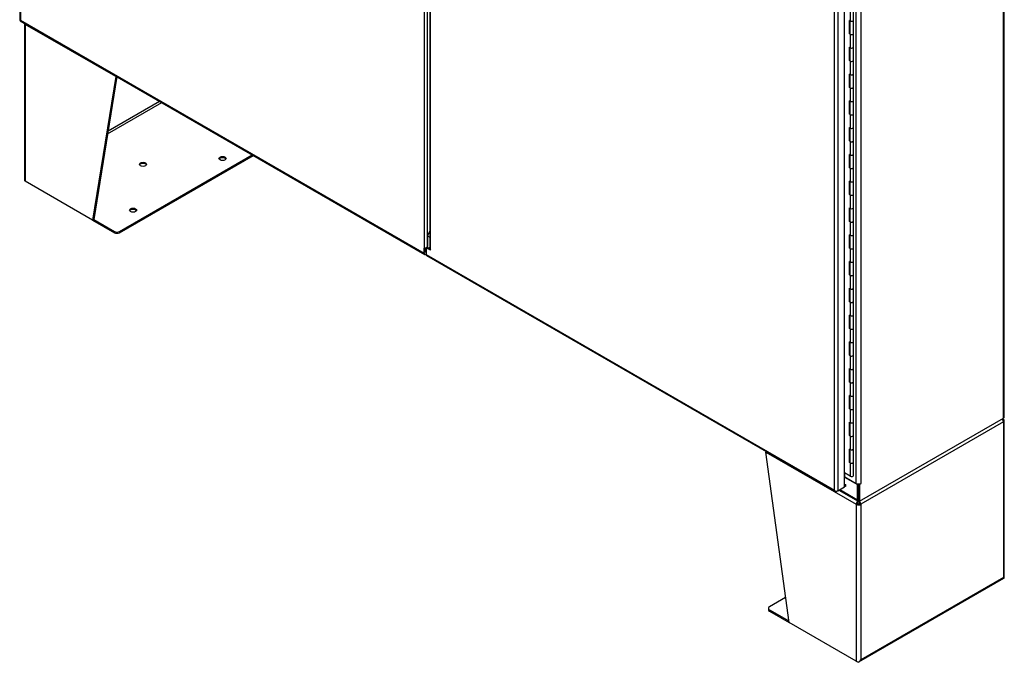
# Model space of a CAD drawing. Header units: inches. Extents: x 2 to 538, y -2 to 358.
# Tile 20 of 22: x 403 to 463, y 253 to 293. Entities that reach past the tile are written whole.
import ezdxf

# ---------------------------------------------------------------- set-up
doc = ezdxf.new("R2010")
doc.units = ezdxf.units.IN
doc.header["$MEASUREMENT"] = 0
for name, color, linetype in [('COM50799-5', 7, 'Continuous'), ('COM54578-68', 7, 'Continuous'), ('COM54928-3', 7, 'Continuous'), ('COM56694-5', 7, 'Continuous'), ('COM71159-5', 7, 'Continuous'), ('COM71163-7', 7, 'Continuous'), ('Default', 7, 'Continuous'), ('GSK11033', 7, 'Continuous')]:
    doc.layers.add(name, color=color, linetype=linetype)

# ---------------------------------------------------------------- blocks, each defined once
blk = doc.blocks.new('SE5')
at = {"layer": 'COM50799-5', "color": 7, "linetype": 'Continuous'}
for p, q in [((402.58, 349.867), (402.58, 292.663)), ((402.622, 349.769), (402.622, 292.644)), ((427.257, 335.241), (427.257, 278.726)), ((427.459, 278.828), (427.459, 334.972)), ((402.618, 292.598), (427.287, 278.356)), ((402.622, 292.644), (402.622, 292.644)), ((402.622, 292.644), (402.622, 292.644)), ((402.622, 292.644), (402.622, 292.644)), ((402.622, 292.644), (402.622, 292.644)), ((402.622, 292.644), (427.257, 278.421)), ((427.257, 278.421), (427.257, 278.726)), ((427.324, 278.46), (427.324, 278.765)), ((427.372, 278.37), (427.358, 278.363))]:
    blk.add_line(p, q, dxfattribs=at)
blk.add_arc((427.244, 279.021), 0.294, 272.48217, 312.78873, dxfattribs=at)
for centre, major_axis, start_param, end_param in [((402.723, 292.663), (0.143, 0), 3.141593, 3.27243), ((402.689, 292.722), (0.072, 0.124), 3.010756, 3.141593), ((427.358, 278.886), (-0.101, -0.175), 1.432071, 1.570796), ((427.358, 278.479), (0.071, 0.124), 2.356194, 3.926991)]:
    blk.add_ellipse(centre, major_axis=major_axis, ratio=0.57735, start_param=start_param, end_param=end_param, dxfattribs=at)
for points in [[(402.581, 292.652), (402.583, 292.65), (402.588, 292.648), (402.598, 292.646), (402.602, 292.645), (402.611, 292.644), (402.616, 292.644), (402.622, 292.644)], [(402.609, 292.605), (402.608, 292.607), (402.608, 292.613), (402.612, 292.623), (402.613, 292.626), (402.617, 292.635), (402.619, 292.639), (402.622, 292.644)]]:
    blk.add_open_spline(points, degree=3, knots=[0, 0, 0, 0, 0.5, 0.5, 0.75, 0.75, 1, 1, 1, 1], dxfattribs=at)
at = {"layer": 'COM54578-68', "color": 7, "linetype": 'Continuous'}
for p, q in [((453.242, 293.406), (453.242, 292.588)), ((453.442, 292.636), (453.442, 293.454)), ((453.242, 292.588), (453.195, 292.616)), ((453.195, 291.8), (453.195, 292.616)), ((453.199, 292.613), (453.199, 291.848)), ((453.208, 292.608), (453.208, 291.821)), ((453.442, 291.821), (453.442, 292.637)), ((453.242, 291.773), (453.195, 291.8)), ((453.199, 291.848), (453.208, 291.843)), ((453.242, 291.773), (453.242, 290.955)), ((453.442, 291.003), (453.442, 291.821)), ((453.242, 290.955), (453.195, 290.983)), ((453.195, 290.167), (453.195, 290.983)), ((453.199, 290.98), (453.199, 290.215)), ((453.208, 290.975), (453.208, 290.188)), ((453.442, 290.188), (453.442, 291.004)), ((453.242, 290.14), (453.195, 290.167)), ((453.199, 290.215), (453.208, 290.21)), ((453.242, 290.14), (453.242, 289.322)), ((453.442, 289.37), (453.442, 290.188)), ((453.242, 289.322), (453.195, 289.35)), ((453.195, 288.534), (453.195, 289.35)), ((453.199, 289.347), (453.199, 288.582)), ((453.208, 289.342), (453.208, 288.555)), ((453.442, 288.555), (453.442, 289.371)), ((453.242, 288.507), (453.195, 288.534)), ((453.199, 288.582), (453.208, 288.577)), ((453.242, 288.507), (453.242, 287.689)), ((453.442, 287.737), (453.442, 288.555)), ((453.242, 287.689), (453.195, 287.717)), ((453.195, 286.901), (453.195, 287.717)), ((453.199, 287.714), (453.199, 286.949)), ((453.208, 287.709), (453.208, 286.922)), ((453.442, 286.922), (453.442, 287.738)), ((453.242, 286.874), (453.195, 286.901)), ((453.199, 286.949), (453.208, 286.944)), ((453.242, 286.874), (453.242, 286.056)), ((453.442, 286.104), (453.442, 286.922)), ((453.242, 286.056), (453.195, 286.084)), ((453.195, 285.268), (453.195, 286.084)), ((453.199, 286.081), (453.199, 285.316)), ((453.208, 286.076), (453.208, 285.289)), ((453.442, 285.289), (453.442, 286.105)), ((453.199, 285.316), (453.208, 285.311)), ((453.442, 284.471), (453.442, 285.289)), ((453.242, 285.241), (453.195, 285.268)), ((453.242, 285.241), (453.242, 284.423)), ((453.242, 284.423), (453.195, 284.451)), ((453.195, 283.635), (453.195, 284.451)), ((453.199, 284.448), (453.199, 283.683)), ((453.208, 284.443), (453.208, 283.656)), ((453.442, 283.656), (453.442, 284.472)), ((453.242, 283.608), (453.195, 283.635)), ((453.199, 283.683), (453.208, 283.678)), ((453.242, 283.608), (453.242, 282.79)), ((453.442, 282.838), (453.442, 283.656)), ((453.242, 282.79), (453.195, 282.818)), ((453.195, 282.002), (453.195, 282.818)), ((453.199, 282.816), (453.199, 282.05)), ((453.208, 282.81), (453.208, 282.023)), ((453.442, 282.023), (453.442, 282.839)), ((453.242, 281.975), (453.195, 282.002)), ((453.199, 282.05), (453.208, 282.045)), ((453.242, 281.975), (453.242, 281.157)), ((453.442, 281.205), (453.442, 282.023)), ((453.242, 281.157), (453.195, 281.185)), ((453.195, 280.369), (453.195, 281.185)), ((453.199, 281.183), (453.199, 280.417)), ((453.208, 281.177), (453.208, 280.39)), ((453.442, 280.39), (453.442, 281.206)), ((453.242, 280.342), (453.195, 280.369)), ((453.199, 280.417), (453.208, 280.412)), ((453.242, 280.342), (453.242, 279.524)), ((453.442, 279.572), (453.442, 280.39)), ((453.242, 279.524), (453.195, 279.552)), ((453.195, 278.736), (453.195, 279.552)), ((453.199, 279.55), (453.199, 278.784)), ((453.208, 279.544), (453.208, 278.757)), ((453.442, 278.757), (453.442, 279.573)), ((453.242, 278.709), (453.195, 278.736)), ((453.199, 278.784), (453.208, 278.779)), ((453.242, 278.709), (453.242, 277.892)), ((453.442, 277.939), (453.442, 278.757)), ((453.242, 277.892), (453.195, 277.919)), ((453.195, 277.103), (453.195, 277.919)), ((453.199, 277.917), (453.199, 277.151)), ((453.208, 277.911), (453.208, 277.124)), ((453.442, 277.124), (453.442, 277.94)), ((453.242, 277.076), (453.195, 277.103)), ((453.199, 277.151), (453.208, 277.146)), ((453.242, 277.076), (453.242, 276.259)), ((453.442, 276.306), (453.442, 277.124)), ((453.242, 276.259), (453.195, 276.286)), ((453.195, 275.47), (453.195, 276.286)), ((453.199, 276.284), (453.199, 275.518)), ((453.208, 276.278), (453.208, 275.491)), ((453.442, 275.491), (453.442, 276.307)), ((453.242, 275.443), (453.195, 275.47)), ((453.199, 275.518), (453.208, 275.513)), ((453.242, 275.443), (453.242, 274.626)), ((453.442, 274.673), (453.442, 275.491)), ((453.242, 274.626), (453.195, 274.653)), ((453.195, 273.837), (453.195, 274.653)), ((453.199, 274.651), (453.199, 273.885)), ((453.208, 274.645), (453.208, 273.858)), ((453.442, 273.858), (453.442, 274.674)), ((453.199, 273.885), (453.208, 273.88)), ((453.242, 273.81), (453.195, 273.837)), ((453.242, 273.81), (453.242, 272.993)), ((453.442, 273.04), (453.442, 273.858)), ((453.242, 272.993), (453.195, 273.02)), ((453.195, 272.204), (453.195, 273.02)), ((453.199, 273.018), (453.199, 272.252)), ((453.208, 273.012), (453.208, 272.225)), ((453.442, 272.225), (453.442, 273.041)), ((453.242, 272.177), (453.195, 272.204)), ((453.199, 272.252), (453.208, 272.247)), ((453.242, 272.177), (453.242, 271.36)), ((453.442, 271.407), (453.442, 272.225)), ((453.242, 271.36), (453.195, 271.387)), ((453.195, 270.571), (453.195, 271.387)), ((453.199, 271.385), (453.199, 270.619)), ((453.208, 271.379), (453.208, 270.592)), ((453.442, 270.592), (453.442, 271.408)), ((453.242, 270.544), (453.195, 270.571)), ((453.199, 270.619), (453.208, 270.614)), ((453.242, 270.544), (453.242, 269.727)), ((453.442, 269.774), (453.442, 270.592)), ((453.242, 269.727), (453.195, 269.754)), ((453.195, 268.938), (453.195, 269.754)), ((453.199, 269.752), (453.199, 268.986)), ((453.208, 269.746), (453.208, 268.959)), ((453.442, 268.959), (453.442, 269.775)), ((453.242, 268.911), (453.195, 268.938)), ((453.199, 268.986), (453.208, 268.981)), ((453.242, 268.911), (453.242, 268.094)), ((453.442, 268.141), (453.442, 268.959)), ((453.242, 268.094), (453.195, 268.121)), ((453.195, 267.305), (453.195, 268.121)), ((453.199, 268.119), (453.199, 267.354)), ((453.208, 268.113), (453.208, 267.326)), ((453.442, 267.326), (453.442, 268.142)), ((453.242, 267.278), (453.195, 267.305)), ((453.199, 267.354), (453.208, 267.348)), ((453.242, 267.278), (453.242, 266.461)), ((453.442, 266.508), (453.442, 267.326)), ((453.195, 265.672), (453.195, 266.488)), ((453.242, 266.461), (453.195, 266.488)), ((453.199, 266.486), (453.199, 265.721)), ((453.208, 266.48), (453.208, 265.693)), ((453.442, 265.693), (453.442, 266.509)), ((453.242, 265.645), (453.195, 265.672)), ((453.199, 265.721), (453.208, 265.715)), ((453.242, 265.645), (453.242, 264.828)), ((453.442, 264.876), (453.442, 265.693)), ((453.242, 264.828), (452.9, 265.026))]:
    blk.add_line(p, q, dxfattribs=at)
for centre, major_axis, start_param, end_param in [((453.325, 292.637), (-0.117, 0), 0, 3.141593), ((453.325, 292.636), (-0.117, 0), 0.785398, 3.141593), ((453.325, 291.821), (0.135, 0), -3.507377, -3.404676), ((453.325, 291.821), (-0.117, 0), 0, 3.141593), ((453.325, 291.821), (-0.117, 0), 0.785398, 3.141593), ((453.325, 291.004), (-0.117, 0), 0, 3.141593), ((453.325, 291.003), (-0.117, 0), 0.785398, 3.141593), ((453.325, 290.188), (0.135, 0), -3.507377, -3.404676), ((453.111, 290.504), (-0.076, 0.132), 4.366763, 4.535551), ((453.111, 290.504), (-0.076, 0.132), 3.31843, 3.487219), ((453.155, 290.529), (0.076, -0.132), -0.360117, -0.292582), ((453.325, 290.188), (-0.117, 0), 0, 3.141593), ((453.325, 290.188), (-0.117, 0), 0.785398, 3.141593), ((453.325, 289.371), (-0.117, 0), 0.783092, 3.141593), ((453.325, 289.37), (-0.117, 0), 0.785398, 3.141593), ((453.325, 288.555), (0.135, 0), -3.507377, -3.404676), ((453.325, 288.555), (-0.117, 0), 0, 3.141593), ((453.325, 288.555), (-0.117, 0), 0.785398, 3.141593), ((453.325, 287.738), (-0.117, 0), 0, 3.141593), ((453.325, 287.737), (-0.117, 0), 0.785398, 3.141593), ((453.325, 286.922), (0.135, 0), -3.507377, -3.404676), ((453.325, 286.922), (-0.117, 0), 0, 3.141593), ((453.325, 286.922), (-0.117, 0), 0.785398, 3.141593), ((453.325, 286.105), (-0.117, 0), 0, 3.141593), ((453.325, 286.104), (-0.117, 0), 0.785398, 3.141593), ((453.325, 285.289), (0.135, 0), -3.507377, -3.404676), ((453.111, 285.605), (-0.076, 0.132), 4.366763, 4.535551), ((453.111, 285.605), (-0.076, 0.132), 3.31843, 3.487219), ((453.155, 285.63), (0.076, -0.132), -0.360117, -0.292582), ((453.325, 285.289), (-0.117, 0), 0, 3.141593), ((453.325, 285.289), (-0.117, 0), 0.785398, 3.141593), ((453.325, 284.472), (-0.117, 0), 0, 3.141593), ((453.325, 284.471), (-0.117, 0), 0.785398, 3.141593), ((453.325, 283.656), (0.135, 0), -3.507377, -3.404676), ((453.325, 283.656), (-0.117, 0), 0, 3.141593), ((453.325, 283.656), (-0.117, 0), 0.785398, 3.141593), ((453.325, 282.839), (-0.117, 0), 0, 3.141593), ((453.325, 282.838), (-0.117, 0), 0.785398, 3.141593), ((453.325, 282.023), (0.135, 0), -3.507377, -3.404676), ((453.325, 282.023), (-0.117, 0), 0, 3.141593), ((453.325, 282.023), (-0.117, 0), 0.785398, 3.141593), ((453.325, 281.206), (-0.117, 0), 0.783092, 3.141593), ((453.325, 281.205), (-0.117, 0), 0.785398, 3.141593), ((453.111, 280.706), (-0.076, 0.132), 4.366763, 4.535551), ((453.111, 280.706), (-0.076, 0.132), 3.31843, 3.487219), ((453.155, 280.731), (0.076, -0.132), -0.360117, -0.292582), ((453.325, 280.39), (0.135, 0), -3.507377, -3.404676), ((453.325, 280.39), (-0.117, 0), 0, 3.141593), ((453.325, 280.39), (-0.117, 0), 0.785398, 3.141593), ((453.325, 279.573), (-0.117, 0), 0.783092, 3.141593), ((453.325, 279.572), (-0.117, 0), 0.785398, 3.141593), ((453.325, 278.757), (0.135, 0), -3.507377, -3.404676), ((453.325, 278.757), (-0.117, 0), 0, 3.141593), ((453.325, 278.757), (-0.117, 0), 0.785398, 3.141593), ((453.325, 277.94), (-0.117, 0), 0, 3.141593), ((453.325, 277.939), (-0.117, 0), 0.785398, 3.141593), ((453.325, 277.124), (0.135, 0), -3.507377, -3.404676), ((453.325, 277.124), (-0.117, 0), 0, 3.141593), ((453.325, 277.124), (-0.117, 0), 0.785398, 3.141593), ((453.325, 276.307), (-0.117, 0), 0.783092, 3.141593), ((453.325, 276.306), (-0.117, 0), 0.785398, 3.141593), ((453.111, 275.807), (-0.076, 0.132), 4.366763, 4.535551), ((453.111, 275.807), (-0.076, 0.132), 3.31843, 3.487219), ((453.155, 275.832), (0.076, -0.132), -0.360117, -0.292582), ((453.325, 275.491), (0.135, 0), -3.507377, -3.404676), ((453.325, 275.491), (-0.117, 0), 0, 3.141593), ((453.325, 275.491), (-0.117, 0), 0.785398, 3.141593), ((453.325, 274.674), (-0.117, 0), 0.783092, 3.141593), ((453.325, 274.673), (-0.117, 0), 0.785398, 3.141593), ((453.325, 273.858), (0.135, 0), -3.507377, -3.404676), ((453.325, 273.858), (-0.117, 0), 0, 3.141593), ((453.325, 273.858), (-0.117, 0), 0.785398, 3.141593), ((453.325, 273.041), (-0.117, 0), 0, 3.141593), ((453.325, 273.04), (-0.117, 0), 0.785398, 3.141593), ((453.325, 272.225), (0.135, 0), -3.507377, -3.404676), ((453.325, 272.225), (-0.117, 0), 0, 3.141593), ((453.325, 272.225), (-0.117, 0), 0.785398, 3.141593), ((453.111, 270.908), (-0.076, 0.132), 4.366763, 4.535551), ((453.325, 271.408), (-0.117, 0), 0.783092, 3.141593), ((453.325, 271.407), (-0.117, 0), 0.785398, 3.141593), ((453.325, 270.592), (0.135, 0), -3.507377, -3.404676), ((453.111, 270.908), (-0.076, 0.132), 3.31843, 3.487219), ((453.155, 270.933), (0.076, -0.132), -0.360117, -0.292582), ((453.325, 270.592), (-0.117, 0), 0, 3.141593), ((453.325, 270.592), (-0.117, 0), 0.785398, 3.141593), ((453.325, 269.775), (-0.117, 0), 0.783092, 3.141593), ((453.325, 269.774), (-0.117, 0), 0.785398, 3.141593), ((453.325, 268.959), (0.135, 0), -3.507377, -3.404676), ((453.325, 268.959), (-0.117, 0), 0, 3.141593), ((453.325, 268.959), (-0.117, 0), 0.785398, 3.141593), ((453.325, 268.142), (-0.117, 0), 0.783092, 3.141593), ((453.325, 268.141), (-0.117, 0), 0.785398, 3.141593), ((453.325, 267.326), (0.135, 0), -3.507377, -3.404676), ((453.325, 267.326), (-0.117, 0), 0, 3.141593), ((453.325, 267.326), (-0.117, 0), 0.785398, 3.141593), ((453.325, 266.509), (-0.117, 0), 0, 3.141593), ((453.325, 266.508), (-0.117, 0), 0.785398, 3.141593), ((453.325, 265.693), (0.135, 0), -3.507377, -3.404676), ((453.111, 266.009), (-0.076, 0.132), 4.366763, 4.535551), ((453.111, 266.009), (-0.076, 0.132), 3.31843, 3.487219), ((453.155, 266.034), (0.076, -0.132), -0.360117, -0.292582), ((453.325, 265.693), (-0.117, 0), 0, 3.141593), ((453.325, 265.693), (-0.117, 0), 0.785398, 3.141593), ((453.325, 264.876), (-0.117, 0), 0.785398, 3.141593), ((453.325, 264.837), (0.05, 0), 4.601869, 4.822909)]:
    blk.add_ellipse(centre, major_axis=major_axis, ratio=0.57735, start_param=start_param, end_param=end_param, dxfattribs=at)
at = {"layer": 'COM54928-3', "color": 7, "linetype": 'Continuous'}
for p, q in [((402.868, 292.454), (402.868, 282.892)), ((408.446, 289.191), (402.923, 292.38)), ((402.923, 292.38), (402.923, 292.38)), ((402.923, 292.38), (402.923, 282.815)), ((408.446, 289.191), (407.026, 280.446)), ((408.508, 289.198), (407.093, 280.485)), ((408.482, 289.212), (408.446, 289.191)), ((407.97, 285.883), (411.109, 287.696)), ((407.942, 285.712), (411.243, 287.618)), ((408.669, 279.755), (416.766, 284.43)), ((408.669, 279.677), (416.833, 284.391)), ((407.026, 280.446), (402.923, 282.815)), ((407.093, 280.485), (407.026, 280.446)), ((407.093, 280.485), (408.358, 279.755)), ((407.026, 280.446), (408.358, 279.677)), ((408.358, 279.677), (408.358, 279.755)), ((408.669, 279.755), (408.669, 279.677)), ((462.583, 268.14), (453.88, 263.115)), ((462.543, 268.273), (462.583, 268.295)), ((462.583, 268.295), (462.583, 268.295)), ((462.583, 268.14), (462.583, 258.652)), ((462.638, 258.652), (462.638, 268.218)), ((448.088, 266.304), (453.611, 263.115)), ((449.508, 255.919), (448.088, 266.304)), ((453.678, 263.154), (453.611, 263.115)), ((453.611, 263.115), (453.611, 253.55)), ((453.611, 263.115), (453.611, 263.115)), ((453.698, 263.22), (453.65, 263.248)), ((453.678, 263.154), (453.678, 263.154)), ((453.692, 263.301), (453.692, 263.314)), ((453.793, 263.22), (453.84, 263.248)), ((453.798, 263.301), (453.798, 263.302)), ((453.812, 263.154), (453.88, 263.115)), ((453.88, 263.115), (453.88, 253.628)), ((453.773, 253.502), (462.61, 258.604)), ((462.583, 258.652), (453.88, 253.628)), ((449.301, 257.438), (448.311, 256.867)), ((448.247, 256.777), (448.247, 256.7)), ((448.311, 256.688), (449.497, 256.003)), ((448.311, 256.688), (448.311, 256.61)), ((448.311, 256.61), (449.508, 255.919)), ((453.611, 253.55), (449.508, 255.919)), ((453.611, 253.55), (453.678, 253.511)), ((453.794, 253.522), (453.794, 253.522))]:
    blk.add_line(p, q, dxfattribs=at)
for centre, radius, start, end in [((462.321, 267.994), 0.356, 51.45273, 63.72728), ((454.016, 263.202), 0.369, 159.96958, 172.82352), ((454.175, 263.292), 0.483, 178.93669, 188.52961), ((453.315, 263.292), 0.483, 351.47039, 1.06331), ((453.474, 263.202), 0.369, 7.17648, 18.22164)]:
    blk.add_arc(centre, radius, start, end, dxfattribs=at)
for centre, major_axis, ratio, start_param, end_param in [((403.058, 292.457), (0.19, 0), 0.57735, 3.174767, 3.926991), ((403.058, 292.457), (-0.095, -0.165), 0.57735, -1.028261, -0.785398), ((408.58, 289.269), (0.095, 0.165), 0.57735, -4.169853, -3.926991), ((414.953, 284.122), (0.219, 0), 0.57735, 0.312499, 2.829093), ((410.103, 283.772), (0.218, 0), 0.57735, 0.312499, 2.829093), ((403.058, 282.892), (0.19, 0), 0.57735, 3.141593, 3.926991), ((409.496, 280.971), (0.218, 0), 0.57735, 0.312499, 2.829093), ((408.513, 279.845), (-0.22, 0), 0.57735, 0.785398, 2.356194), ((408.513, 279.767), (0.22, 0), 0.57735, 3.926991, 5.497787), ((462.448, 268.218), (0.095, -0.165), 0.57735, 0.785398, 1.570796), ((462.448, 268.218), (-0.095, -0.165), 0.57735, 2.356194, 2.879315), ((462.448, 268.218), (-0.19, 0), 0.57735, 2.356194, 3.926991), ((448.223, 266.381), (-0.095, -0.165), 0.57735, -1.028261, -0.785398), ((453.745, 263.193), (-0.095, -0.165), 0.57735, 4.712389, 5.497787), ((453.745, 263.193), (-0.19, 0), 0.57735, 0.785398, 2.356194), ((453.745, 263.193), (-0.0475, -0.0823), 0.57735, 4.712389, 5.497787), ((453.745, 263.193), (-0.095, 0), 0.57735, 0.785398, 2.356194), ((453.745, 263.193), (0.0475, -0.0823), 0.57735, 0.785398, 1.570796), ((453.745, 263.193), (0.095, -0.165), 0.57735, 0.785398, 1.570796), ((462.448, 258.73), (0.19, -0.11), 0.000359, -0.785191, -0.261592), ((462.448, 258.73), (0.19, -0.11), 0.000359, 0.261592, 0.785191), ((462.515, 258.769), (-0.095, 0.165), 0.57735, 3.141593, 3.403392), ((462.448, 258.652), (-0.19, 0), 0.57735, 2.879793, 3.141593), ((448.467, 256.777), (0.22, 0), 0.57735, 2.356194, 3.926991), ((448.467, 256.7), (0.22, 0), 0.57735, 3.141593, 3.926991), ((453.745, 253.628), (-0.19, 0), 0.57735, 0.785398, 1.832596), ((453.678, 253.666), (-0.095, 0.165), 0.57735, 2.356194, 3.403392), ((453.745, 253.705), (-0.134, -0.233), 0.57759, 1.047405, 1.571004), ((453.745, 253.705), (-0.134, -0.233), 0.57759, 1.04699, 1.570589)]:
    blk.add_ellipse(centre, major_axis=major_axis, ratio=ratio, start_param=start_param, end_param=end_param, dxfattribs=at)
for centre, major_axis in [((414.953, 284.2), (0.218, 0)), ((410.103, 283.849), (0.219, 0)), ((409.496, 281.049), (0.219, 0))]:
    blk.add_ellipse(centre, major_axis=major_axis, ratio=0.57735, dxfattribs=at)
at = {"layer": 'COM56694-5', "color": 7, "linetype": 'Continuous'}
for p, q in [((427.595, 334.926), (427.595, 278.719)), ((427.637, 278.614), (427.637, 334.915)), ((452.9, 264.185), (452.9, 321.389)), ((452.272, 263.979), (452.272, 321.104)), ((452.474, 321.143), (452.474, 263.94)), ((427.46, 278.716), (427.372, 278.665)), ((427.527, 278.755), (427.46, 278.716)), ((427.637, 278.614), (427.46, 278.716)), ((427.596, 278.715), (427.527, 278.755)), ((427.372, 278.665), (427.372, 278.355)), ((427.372, 278.355), (452.272, 263.979)), ((427.401, 278.289), (452.335, 263.894)), ((452.9, 264.343), (452.968, 264.303)), ((452.968, 264.303), (452.9, 264.263)), ((452.968, 264.225), (452.968, 264.303)), ((452.272, 263.979), (452.272, 263.979)), ((452.272, 263.979), (452.272, 263.979)), ((452.272, 263.978), (452.272, 263.979)), ((452.272, 263.979), (452.272, 263.979)), ((452.272, 263.979), (452.272, 263.978)), ((452.342, 263.923), (452.326, 263.9)), ((452.474, 263.94), (452.407, 263.901)), ((452.474, 263.94), (452.9, 264.185)), ((452.968, 264.225), (452.9, 264.185))]:
    blk.add_line(p, q, dxfattribs=at)
for centre, radius, start, end in [((427.749, 278.719), 0.154, 180, 223.04754), ((452.467, 264.15), 0.26, 221.3936, 244.29429), ((452.432, 264.032), 0.169, 198.56886, 231.33198)]:
    blk.add_arc(centre, radius, start, end, dxfattribs=at)
for centre, major_axis, start_param, end_param in [((427.473, 278.413), (0.072, 0.124), 2.356194, 3.141593), ((452.407, 264.018), (0.072, 0.124), 3.010756, 3.926991), ((452.373, 263.998), (0.143, 0), 4.581552, 5.497787)]:
    blk.add_ellipse(centre, major_axis=major_axis, ratio=0.57735, start_param=start_param, end_param=end_param, dxfattribs=at)
at = {"layer": 'COM71159-5', "color": 7, "linetype": 'Continuous'}
for p, q in [((462.583, 268.373), (462.583, 327.107)), ((462.638, 268.45), (462.638, 327.185)), ((453.611, 264.393), (453.611, 321.038)), ((453.88, 321.038), (453.88, 264.393)), ((453.812, 263.309), (462.583, 268.373)), ((452.907, 264.799), (452.907, 265.022)), ((452.907, 264.799), (453.611, 264.393)), ((453.745, 264.361), (453.745, 263.348)), ((453.758, 264.361), (453.812, 264.33)), ((453.88, 264.369), (453.812, 264.33)), ((453.812, 264.33), (453.812, 263.309)), ((453.857, 264.382), (453.88, 264.369)), ((453.745, 263.348), (453.812, 263.309))]:
    blk.add_line(p, q, dxfattribs=at)
for centre, major_axis, start_param, end_param in [((462.448, 268.45), (-0.19, 0), 2.356194, 3.141593), ((452.84, 264.761), (-0.095, 0), 3.926991, 4.036961), ((453.745, 264.471), (0.19, 0), 3.926991, 5.497787), ((453.88, 264.381), (-0.0075, -0.013), 0.785398, 3.926991)]:
    blk.add_ellipse(centre, major_axis=major_axis, ratio=0.57735, start_param=start_param, end_param=end_param, dxfattribs=at)
at = {"layer": 'COM71163-7', "color": 7, "linetype": 'Continuous'}
for p, q in [((452.9, 264.779), (453.678, 264.33)), ((453.732, 264.361), (453.678, 264.33)), ((453.678, 263.387), (453.678, 264.33)), ((453.745, 263.426), (453.745, 264.361)), ((452.542, 263.979), (453.717, 263.3)), ((452.597, 264.011), (453.678, 263.387))]:
    blk.add_line(p, q, dxfattribs=at)
blk.add_ellipse((453.812, 263.464), major_axis=(0.095, 0.165), ratio=0.57735, start_param=2.356194, end_param=3.926991, dxfattribs=at)
at = {"layer": 'GSK11033', "color": 7, "linetype": 'Continuous'}
for p, q in [((427.595, 279.789), (427.46, 279.489)), ((427.46, 279.489), (427.595, 279.412)), ((427.46, 279.489), (427.46, 278.83)), ((427.426, 278.79), (427.426, 278.697))]:
    blk.add_line(p, q, dxfattribs=at)

msp = doc.modelspace()

# ---------------------------------------------------------------- block references
at = {"layer": 'Default'}
msp.add_blockref('SE5', (0, 0), dxfattribs=at)

doc.saveas('drawing.dxf')
